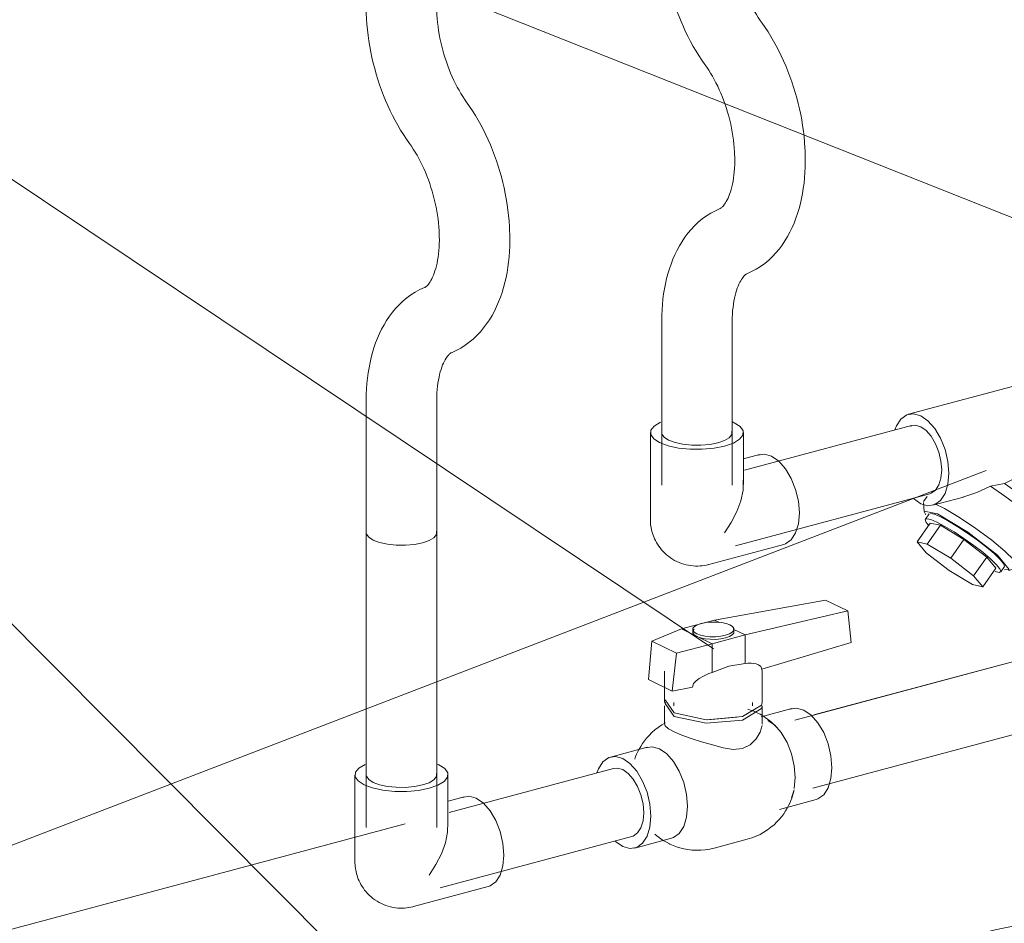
# Model space of a CAD drawing. Header units: millimetres. Extents: x 37081 to 77972, y -4495 to 22354.
# Tile 10 of 109: x 45784 to 46133, y 84 to 404. Entities that reach past the tile are written whole.
import ezdxf

# ---------------------------------------------------------------- set-up
doc = ezdxf.new("R2010")
doc.units = ezdxf.units.MM
doc.linetypes.add('ADSK_Скрыто', pattern=[300, 150, -150])
for name, color, linetype, lineweight in [('G-____-____-SYMB', 111, 'ADSK_Скрыто', 20), ('P-PIPE-____-IDEN', 2, 'Continuous', 20), ('P-PIPE-____-OTLN', 3, 'Continuous', 20)]:
    doc.layers.add(name, color=color, linetype=linetype, lineweight=lineweight)

# ---------------------------------------------------------------- blocks, each defined once
blk = doc.blocks.new('ADSK_Полипропилен_Отвод - Универсальный-V25-_3D_ копия 2')
at = {"layer": 'P-PIPE-____-OTLN', "color": 150}
for p, q in [((46037.62, 261.28), (46036.81, 261.65)), ((46007.87, 257.75), (46007.87, 226.96)), ((46040.87, 239.32), (46040.87, 257.75)), ((46046.61, 249.97), (46040.91, 248.45)), ((46028.63, 211.01), (46055.13, 218.09))]:
    blk.add_line(p, q, dxfattribs=at)
for points in [[(46011.44, 261.43, 0), (46009.23, 260.1, 0), (46008.05, 258.61, 0), (46007.98, 257.06, 0), (46009.03, 255.56, 0), (46011.12, 254.21, 0)], [(46011.12, 254.21, 0), (46014.12, 253.09, 0), (46017.81, 252.3, 0), (46021.96, 251.87, 0), (46026.26, 251.85, 0), (46030.44, 252.22, 0), (46034.2, 252.98, 0), (46037.3, 254.06, 0), (46039.51, 255.39, 0), (46040.69, 256.88, 0), (46040.76, 258.43, 0), (46039.71, 259.93, 0), (46037.62, 261.28, 0)], [(46031.82, 254.13, 0), (46028.97, 253.56, 0), (46025.8, 253.28, 0), (46022.54, 253.3, 0), (46019.4, 253.62, 0), (46016.6, 254.22, 0), (46014.33, 255.06, 0), (46012.75, 256.09, 0), (46011.95, 257.23, 0), (46011.87, 257.74, 0)], [(46036.79, 258.26, 0), (46036.74, 257.09, 0), (46035.84, 255.96, 0), (46034.16, 254.95, 0), (46031.82, 254.13, 0)], [(46045.95, 249.75, 0), (46048.32, 250.14, 0), (46050.87, 249.43, 0)], [(46050.87, 249.43, 0), (46053.41, 247.67, 0), (46055.79, 244.98, 0), (46057.82, 241.55, 0), (46059.38, 237.6, 0), (46060.37, 233.41, 0), (46060.7, 229.27, 0), (46060.37, 225.44, 0), (46059.38, 222.21, 0), (46057.82, 219.78, 0), (46055.79, 218.32, 0), (46055.13, 218.09, 0)], [(46034.2, 222.19, 0), (46036.56, 225.91, 0), (46038.5, 229.75, 0), (46039.94, 233.62, 0), (46040.75, 237.41, 0), (46040.76, 240.95, 0)], [(46007.87, 226.96, 0), (46007.88, 226.38, 0), (46007.91, 225.8, 0), (46007.96, 225.2, 0), (46008.04, 224.6, 0), (46008.14, 223.99, 0), (46008.27, 223.36, 0), (46008.42, 222.73, 0), (46008.6, 222.09, 0), (46008.82, 221.44, 0), (46009.07, 220.79, 0), (46009.35, 220.13, 0), (46009.67, 219.47, 0), (46010.02, 218.81, 0), (46010.41, 218.16, 0), (46010.84, 217.51, 0), (46011.32, 216.86, 0), (46011.83, 216.23, 0), (46012.38, 215.62, 0), (46012.97, 215.03, 0), (46013.6, 214.45, 0), (46014.27, 213.91, 0), (46014.97, 213.4, 0), (46015.7, 212.92, 0), (46016.46, 212.48, 0), (46017.24, 212.07, 0), (46018.05, 211.72, 0), (46018.87, 211.4, 0), (46019.7, 211.13, 0), (46020.53, 210.91, 0), (46021.37, 210.73, 0), (46022.21, 210.6, 0), (46023.04, 210.51, 0), (46023.87, 210.46, 0), (46024.68, 210.46, 0), (46025.47, 210.49, 0), (46026.24, 210.56, 0), (46027, 210.67, 0), (46027.73, 210.8, 0), (46028.44, 210.97, 0), (46028.63, 211.01, 0)]]:
    blk.add_polyline3d(points, dxfattribs=at)
blk = doc.blocks.new('ADSK_Полипропилен_Отвод - Универсальный-V26-_3D_ копия 2')
at = {"layer": 'P-PIPE-____-OTLN', "color": 220}
for p, q in [((45932.84, 140), (45932.03, 140.36)), ((45903.09, 136.46), (45903.09, 105.67)), ((45936.09, 118.03), (45936.09, 136.46)), ((45941.83, 128.69), (45936.13, 127.16)), ((45923.85, 89.73), (45950.35, 96.8))]:
    blk.add_line(p, q, dxfattribs=at)
for points in [[(45906.66, 140.15, 0), (45904.45, 138.82, 0), (45903.27, 137.33, 0), (45903.2, 135.78, 0), (45904.25, 134.27, 0), (45906.34, 132.92, 0)], [(45906.34, 132.92, 0), (45909.34, 131.81, 0), (45913.04, 131.01, 0), (45917.18, 130.58, 0), (45921.48, 130.56, 0), (45925.66, 130.94, 0), (45929.43, 131.69, 0), (45932.52, 132.77, 0), (45934.73, 134.1, 0), (45935.92, 135.59, 0), (45935.98, 137.14, 0), (45934.94, 138.64, 0), (45932.84, 140, 0)], [(45927.04, 132.85, 0), (45924.19, 132.27, 0), (45921.03, 131.99, 0), (45917.76, 132.01, 0), (45914.63, 132.33, 0), (45911.83, 132.93, 0), (45909.56, 133.78, 0), (45907.97, 134.8, 0), (45907.18, 135.94, 0), (45907.09, 136.46, 0)], [(45932.01, 136.97, 0), (45931.96, 135.8, 0), (45931.06, 134.67, 0), (45929.39, 133.66, 0), (45927.04, 132.85, 0)], [(45941.17, 128.46, 0), (45943.55, 128.85, 0), (45946.09, 128.14, 0)], [(45946.09, 128.14, 0), (45948.64, 126.38, 0), (45951.01, 123.69, 0), (45953.04, 120.26, 0), (45954.61, 116.31, 0), (45955.59, 112.13, 0), (45955.92, 107.98, 0), (45955.59, 104.16, 0), (45954.61, 100.92, 0), (45953.04, 98.49, 0), (45951.01, 97.03, 0), (45950.35, 96.81, 0)], [(45929.43, 100.9, 0), (45931.79, 104.62, 0), (45933.73, 108.46, 0), (45935.16, 112.33, 0), (45935.97, 116.12, 0), (45935.99, 119.67, 0)], [(45903.09, 105.67, 0), (45903.1, 105.09, 0), (45903.13, 104.51, 0), (45903.19, 103.92, 0), (45903.26, 103.31, 0), (45903.36, 102.7, 0), (45903.49, 102.07, 0), (45903.64, 101.44, 0), (45903.83, 100.8, 0), (45904.04, 100.15, 0), (45904.29, 99.5, 0), (45904.57, 98.84, 0), (45904.89, 98.18, 0), (45905.24, 97.52, 0), (45905.63, 96.87, 0), (45906.07, 96.22, 0), (45906.54, 95.58, 0), (45907.05, 94.95, 0), (45907.6, 94.33, 0), (45908.19, 93.74, 0), (45908.82, 93.17, 0), (45909.49, 92.62, 0), (45910.19, 92.11, 0), (45910.92, 91.63, 0), (45911.68, 91.19, 0), (45912.47, 90.79, 0), (45913.27, 90.43, 0), (45914.09, 90.11, 0), (45914.92, 89.84, 0), (45915.76, 89.62, 0), (45916.6, 89.44, 0), (45917.43, 89.31, 0), (45918.27, 89.22, 0), (45919.09, 89.18, 0), (45919.9, 89.17, 0), (45920.69, 89.2, 0), (45921.47, 89.27, 0), (45922.22, 89.38, 0), (45922.95, 89.51, 0), (45923.66, 89.68, 0), (45923.85, 89.73, 0)]]:
    blk.add_polyline3d(points, dxfattribs=at)
blk = doc.blocks.new('VTp_786_0 Фильтр ППР - VTp_786_0-1675225-_3D_ копия 2')
at = {"layer": 'P-PIPE-____-OTLN', "color": 150}
for p, q in [((46166.06, 282.09), (46099.41, 264.29)), ((46156.92, 245.08), (46174.68, 249.82)), ((46145.83, 228.37), (46158.07, 245.87)), ((46106.03, 235.16), (46104.74, 233.31)), ((46108.03, 232.02), (46118.92, 234.92)), ((46104.66, 232.97), (46104.93, 229.8)), ((46104.93, 229.8), (46105.53, 228.58)), ((46106.68, 228.93), (46105.37, 227.07)), ((46106.62, 228.77), (46106.68, 228.93)), ((46147.03, 222.95), (46145.88, 228.73)), ((46102.45, 219.03), (46107.1, 225.68)), ((46106.05, 218.24), (46110.71, 224.9)), ((46107.1, 225.68), (46110.71, 224.9)), ((46110.71, 224.9), (46119.01, 219.91)), ((46138.17, 209.92), (46146.97, 222.5)), ((46147.03, 222.95), (46146.97, 222.5)), ((46106.05, 218.24), (46102.45, 219.03)), ((46102.45, 219.03), (46105.65, 215.15)), ((46114.35, 213.26), (46106.05, 218.24)), ((46119.01, 219.91), (46114.35, 213.26)), ((46119.01, 219.91), (46127.15, 213.64)), ((46105.65, 215.15), (46113.79, 208.88)), ((46122.49, 206.99), (46114.35, 213.26)), ((46122.49, 206.99), (46127.15, 213.64)), ((46127.15, 213.64), (46130.35, 209.76)), ((46125.7, 203.11), (46130.35, 209.76)), ((46132.08, 208.38), (46133.39, 210.24)), ((46134.8, 208.9), (46137.87, 209.73)), ((46113.79, 208.88), (46122.09, 203.89)), ((46125.7, 203.11), (46122.49, 206.99)), ((46122.09, 203.89), (46125.7, 203.11))]:
    blk.add_line(p, q, dxfattribs=at)
for points in [[(46165.39, 281.86, 0), (46167.79, 282.25, 0), (46170.37, 281.53, 0), (46172.94, 279.75, 0), (46175.35, 277.03, 0), (46177.41, 273.56, 0), (46178.99, 269.56, 0), (46179.98, 265.32, 0), (46180.32, 261.13, 0)], [(46113.68, 243.33, 0), (46113.34, 247.52, 0), (46112.34, 251.76, 0), (46110.76, 255.76, 0), (46108.7, 259.23, 0), (46106.3, 261.95, 0), (46103.72, 263.73, 0), (46101.15, 264.45, 0), (46098.75, 264.06, 0), (46096.68, 262.58, 0), (46095.1, 260.12, 0), (46094.57, 258.7, 0)], [(46180.32, 261.13, 0), (46179.98, 257.26, 0), (46178.99, 253.98, 0), (46177.41, 251.52, 0), (46175.35, 250.05, 0), (46174.68, 249.82, 0)], [(46154.4, 250.33, 0), (46147.65, 247.13, 0), (46140.7, 243.35, 0), (46133.44, 239.77, 0)], [(46157.37, 245.25, 0), (46158.44, 246.82, 0), (46157.88, 249.39, 0), (46154.4, 250.33, 0)], [(46101.15, 234.35, 0), (46103.72, 232.57, 0), (46106.3, 231.85, 0), (46108.7, 232.24, 0), (46110.76, 233.72, 0), (46112.34, 236.18, 0), (46113.34, 239.46, 0), (46113.68, 243.33, 0)], [(46128.5, 238.81, 0), (46123.63, 236.54, 0), (46118.61, 234.84, 0)], [(46133.44, 239.77, 0), (46131, 239.3, 0), (46128.5, 238.81, 0)], [(46128.5, 238.81, 0), (46133.6, 235.29, 0), (46138.38, 231.68, 0), (46142.41, 228.3, 0)], [(46133.44, 239.77, 0), (46136.68, 237.44, 0), (46139.68, 235.12, 0), (46142.24, 232.95, 0)], [(46108.76, 232.5, 0), (46112.16, 230.8, 0), (46117.5, 227.65, 0), (46123.32, 223.76, 0), (46128.92, 219.62, 0), (46133.61, 215.72, 0)], [(46142.24, 232.95, 0), (46144.78, 230.43, 0), (46145.87, 228.78, 0)], [(46130.97, 214.29, 0), (46120.4, 222.43, 0), (46109.62, 228.91, 0), (46104.93, 229.93, 0)], [(46128.44, 213.01, 0), (46125.72, 215.32, 0), (46122.51, 217.78, 0), (46119.05, 220.25, 0), (46115.57, 222.54, 0), (46112.3, 224.5, 0), (46109.47, 226, 0), (46107.27, 226.94, 0), (46105.86, 227.25, 0), (46105.31, 226.91, 0), (46105.69, 225.94, 0), (46106.46, 224.95, 0)], [(46107.16, 229.11, 0), (46108.58, 228.81, 0), (46110.78, 227.87, 0), (46113.61, 226.37, 0), (46116.88, 224.4, 0), (46120.36, 222.11, 0), (46123.82, 219.65, 0), (46127.02, 217.18, 0), (46129.75, 214.88, 0)], [(46142.41, 228.3, 0), (46145.64, 225.11, 0), (46147.01, 223.02, 0)], [(46130.18, 208.5, 0), (46131.6, 208.19, 0), (46132.14, 208.54, 0), (46131.77, 209.5, 0), (46130.51, 211.03, 0), (46128.44, 213.01, 0)], [(46129.75, 214.88, 0), (46131.81, 212.89, 0), (46133.08, 211.37, 0), (46133.45, 210.4, 0)], [(46133.41, 209.06, 0), (46135.14, 209.25, 0), (46130.97, 214.29, 0)], [(46133.61, 215.72, 0), (46136.84, 212.53, 0), (46138.21, 210.44, 0), (46137.56, 209.69, 0), (46137, 209.75, 0)]]:
    blk.add_polyline3d(points, dxfattribs=at)
blk = doc.blocks.new('VTp_744_0 Кран шаровой ППР - VTp_744_0-V27-_3D_ копия 2')
at = {"layer": 'P-PIPE-____-OTLN', "color": 220}
for p, q in [((46069.97, 198.37), (46030.61, 191.28)), ((46069.97, 198.37), (46077.87, 194.54)), ((46041.46, 186.02), (46077.87, 194.54)), ((46077.87, 194.54), (46079.05, 183.3)), ((46030.61, 191.28), (46018.89, 188.15)), ((46030.61, 191.28), (46032.33, 190.44)), ((46018.89, 188.15), (46008.41, 183.85)), ((46029.74, 182.89), (46018.89, 188.15)), ((46022.88, 188.01), (46022.88, 187.08)), ((46029.74, 182.89), (46041.46, 186.02)), ((46037.26, 188.05), (46041.46, 186.02)), ((46037.48, 187.08), (46037.48, 188.01)), ((46041.46, 175.9), (46041.46, 186.02)), ((46008.41, 183.85), (46007.14, 170.22)), ((46008.41, 183.85), (46017.15, 179.61)), ((46017.15, 179.61), (46029.74, 182.89)), ((46029.74, 182.89), (46029.74, 172.77)), ((46079.05, 183.3), (46047.37, 173.87)), ((46015.63, 166.1), (46017.15, 179.61)), ((46012.88, 173.18), (46012.88, 162.08)), ((46047.31, 174.3), (46047.48, 173.18)), ((46047.48, 162.08), (46047.48, 173.18)), ((46007.14, 170.22), (46015.63, 166.1)), ((46022.75, 167.56), (46015.63, 166.1)), ((46012.88, 160.86), (46012.88, 154.39)), ((46013.06, 162.99), (46016.29, 158.37)), ((46016.23, 162.08), (46016.23, 160.86)), ((46044.13, 160.86), (46044.13, 162.08)), ((46047.48, 154.39), (46047.48, 160.86)), ((46057.99, 159.92), (46047.12, 157.02)), ((46028.14, 155.9), (46038.49, 156.83)), ((46006.76, 146.24), (45993.75, 142.76)), ((46058.9, 131.62), (46059.24, 135.49)), ((46057.91, 128.34), (46058.81, 131.15)), ((46053.6, 124.18), (46066.6, 127.65)), ((46002.37, 110.49), (46015.38, 113.97)), ((46030.51, 110.45), (46042.23, 113.58))]:
    blk.add_line(p, q, dxfattribs=at)
for points in [[(46036.04, 189.58, 0), (46034.71, 190.07, 0), (46033.08, 190.42, 0), (46031.24, 190.61, 0), (46029.34, 190.62, 0), (46027.49, 190.46, 0), (46025.83, 190.12, 0), (46024.46, 189.65, 0), (46023.48, 189.06, 0), (46022.96, 188.4, 0), (46022.92, 187.71, 0), (46023.39, 187.05, 0), (46024.31, 186.45, 0)], [(46024.31, 186.45, 0), (46025.64, 185.96, 0), (46027.28, 185.6, 0), (46029.11, 185.42, 0), (46031.01, 185.4, 0), (46032.86, 185.57, 0), (46034.53, 185.9, 0), (46035.9, 186.38, 0), (46036.88, 186.97, 0), (46037.4, 187.63, 0), (46037.43, 188.32, 0), (46036.96, 188.98, 0), (46036.04, 189.58, 0)], [(46024.31, 185.52, 0), (46023.39, 186.11, 0), (46022.92, 186.78, 0), (46022.96, 187.47, 0), (46023.42, 188.07, 0)], [(46037.43, 187.38, 0), (46037.4, 186.7, 0), (46036.88, 186.04, 0), (46035.9, 185.45, 0), (46034.53, 184.97, 0), (46032.86, 184.64, 0), (46031.01, 184.47, 0), (46029.11, 184.48, 0), (46027.28, 184.67, 0), (46025.64, 185.02, 0), (46024.31, 185.52, 0)], [(46041.46, 175.9, 0), (46035.66, 174.93, 0), (46029.74, 172.77, 0)], [(46043.44, 175.98, 0), (46042.45, 175.97, 0), (46041.46, 175.9, 0)], [(46047.37, 173.87, 0), (46046.99, 174.87, 0), (46046.23, 175.43, 0), (46045.34, 175.74, 0), (46044.41, 175.91, 0), (46043.57, 175.97, 0)], [(46029.74, 172.77, 0), (46028.58, 172.32, 0), (46027.42, 171.81, 0), (46026.28, 171.22, 0), (46025.18, 170.56, 0), (46024.12, 169.77, 0), (46023.21, 168.79, 0), (46022.75, 167.56, 0)], [(46013.28, 162.2, 0), (46013.06, 161.77, 0), (46016.29, 157.15, 0)], [(46016.29, 158.37, 0), (46027.64, 155.92, 0), (46040.49, 157.08, 0), (46047.29, 161.17, 0), (46047.45, 161.99, 0)], [(46016.29, 157.15, 0), (46027.64, 154.71, 0), (46040.49, 155.86, 0), (46047.29, 159.95, 0), (46047.48, 160.86, 0)], [(46042.46, 159.72, 0), (46043.7, 159.3, 0), (46044.86, 158.84, 0), (46045.77, 158.42, 0)], [(46045.77, 158.42, 0), (46046.79, 157.9, 0), (46047.74, 157.35, 0), (46048.62, 156.78, 0), (46049.43, 156.21, 0), (46050.19, 155.62, 0), (46050.89, 155.04, 0), (46051.55, 154.45, 0), (46052.15, 153.86, 0), (46052.71, 153.28, 0), (46052.97, 153, 0)], [(46057.32, 159.69, 0), (46059.72, 160.08, 0), (46062.3, 159.37, 0), (46064.87, 157.59, 0), (46067.27, 154.87, 0), (46069.33, 151.39, 0), (46070.92, 147.4, 0), (46071.91, 143.16, 0), (46072.25, 138.96, 0)], [(46013.23, 154.89, 0), (46011.88, 154.11, 0), (46010.61, 153.25, 0), (46009.45, 152.35, 0), (46008.38, 151.41, 0), (46007.41, 150.44, 0), (46006.53, 149.46, 0), (46005.75, 148.48, 0), (46005.05, 147.5, 0), (46004.43, 146.54, 0), (46003.89, 145.59, 0), (46003.41, 144.66, 0), (46002.99, 143.76, 0), (46002.63, 142.88, 0), (46002.31, 142.02, 0)], [(46016.29, 151.68, 0), (46014.29, 152.79, 0), (46013.15, 153.77, 0), (46012.9, 154.54, 0)], [(46047.45, 153.9, 0), (46046.82, 151.62, 0), (46045.39, 149.19, 0)], [(46059.24, 135.49, 0), (46058.9, 139.68, 0), (46057.91, 143.92, 0), (46056.33, 147.92, 0), (46054.26, 151.39, 0), (46051.86, 154.11, 0), (46049.57, 155.75, 0)], [(46033.66, 146.06, 0), (46029.87, 147.09, 0), (46026.02, 148.18, 0), (46022.33, 149.32, 0), (46019.01, 150.5, 0), (46016.29, 151.68, 0)], [(46045.39, 149.19, 0), (46043.3, 147.07, 0), (46040.5, 145.73, 0), (46037.19, 145.43, 0), (46033.66, 146.06, 0)], [(46006.09, 146.01, 0), (46008.49, 146.4, 0), (46011.07, 145.68, 0)], [(46011.07, 145.68, 0), (46013.64, 143.9, 0), (46016.04, 141.18, 0), (46018.1, 137.71, 0), (46019.69, 133.71, 0), (46020.68, 129.47, 0), (46021.02, 125.28, 0)], [(46008.01, 121.8, 0), (46007.67, 126, 0), (46006.68, 130.24, 0), (46005.1, 134.23, 0), (46003.03, 137.71, 0), (46000.63, 140.43, 0), (45998.06, 142.21, 0), (45995.48, 142.93, 0), (45993.08, 142.53, 0), (45991.02, 141.06, 0), (45989.44, 138.6, 0), (45988.91, 137.19, 0)], [(46072.25, 138.96, 0), (46071.91, 135.09, 0), (46070.92, 131.82, 0), (46069.33, 129.36, 0), (46067.27, 127.88, 0), (46066.61, 127.65, 0)], [(46042.23, 113.58, 0), (46043.8, 114.06, 0), (46045.32, 114.65, 0), (46046.77, 115.33, 0), (46048.15, 116.1, 0), (46049.44, 116.94, 0), (46050.63, 117.83, 0), (46051.72, 118.77, 0), (46052.71, 119.73, 0), (46053.61, 120.71, 0), (46054.42, 121.69, 0), (46055.14, 122.67, 0), (46055.77, 123.63, 0), (46056.34, 124.59, 0), (46056.83, 125.52, 0), (46057.26, 126.43, 0), (46057.64, 127.32, 0), (46057.97, 128.18, 0), (46058.25, 129.02, 0), (46058.49, 129.84, 0), (46058.69, 130.63, 0), (46058.81, 131.15, 0)], [(46021.02, 125.28, 0), (46020.68, 121.41, 0), (46019.69, 118.13, 0), (46018.1, 115.67, 0), (46016.04, 114.19, 0), (46015.38, 113.97, 0)], [(45995.48, 112.83, 0), (45998.06, 111.05, 0), (46000.63, 110.33, 0), (46003.03, 110.72, 0), (46005.1, 112.2, 0), (46006.68, 114.66, 0), (46007.67, 117.93, 0), (46008.01, 121.8, 0)], [(46014.59, 111.99, 0), (46013.57, 112.51, 0), (46012.62, 113.06, 0), (46011.74, 113.63, 0), (46010.92, 114.21, 0), (46010.16, 114.79, 0), (46009.46, 115.37, 0)], [(46030.51, 110.45, 0), (46028.91, 110.09, 0), (46027.3, 109.84, 0), (46025.7, 109.71, 0), (46024.12, 109.69, 0), (46022.59, 109.77, 0), (46021.11, 109.95, 0), (46019.7, 110.21, 0), (46018.36, 110.55, 0), (46017.09, 110.95, 0), (46015.9, 111.4, 0), (46014.79, 111.89, 0), (46014.59, 111.99, 0)]]:
    blk.add_polyline3d(points, dxfattribs=at)
blk = doc.blocks.new('ADSK_Полипропилен_Обвод - Обвод длинный под сварку-1605953-_3D_ копия 2')
at = {"layer": 'P-PIPE-____-OTLN', "color": 220}
for p, q in [((45907.09, 455.55), (45907.09, 408.9)), ((45932.09, 408.9), (45932.09, 455.55)), ((45907.09, 268.94), (45907.09, 222.29)), ((45932.09, 222.29), (45932.09, 268.94))]:
    blk.add_line(p, q, dxfattribs=at)
for points in [[(45907.09, 455.55, 0), (45907.18, 455.03, 0), (45907.97, 453.89, 0), (45909.56, 452.87, 0), (45911.83, 452.02, 0), (45914.63, 451.42, 0), (45917.76, 451.1, 0), (45921.03, 451.08, 0), (45924.19, 451.36, 0), (45927.04, 451.93, 0)], [(45927.04, 451.93, 0), (45929.39, 452.75, 0), (45931.06, 453.76, 0), (45931.96, 454.89, 0), (45932.01, 456.06, 0)], [(45922.43, 360.29, 0), (45921.35, 361.83, 0), (45920.3, 363.42, 0), (45919.28, 365.04, 0), (45918.31, 366.7, 0), (45917.37, 368.4, 0), (45916.46, 370.13, 0), (45915.6, 371.89, 0), (45914.77, 373.68, 0), (45913.98, 375.49, 0), (45913.23, 377.33, 0), (45912.52, 379.19, 0), (45911.85, 381.07, 0), (45911.23, 382.98, 0), (45910.64, 384.89, 0), (45910.1, 386.82, 0), (45909.6, 388.77, 0), (45909.14, 390.72, 0), (45908.73, 392.68, 0), (45908.36, 394.64, 0), (45908.04, 396.61, 0), (45907.77, 398.58, 0), (45907.54, 400.54, 0), (45907.35, 402.51, 0), (45907.22, 404.47, 0), (45907.13, 406.42, 0), (45907.09, 408.36, 0), (45907.09, 408.9, 0)], [(45942.68, 374.96, 0), (45942, 375.93, 0), (45941.32, 376.94, 0), (45940.66, 378, 0), (45940.01, 379.11, 0), (45939.38, 380.25, 0), (45938.76, 381.44, 0), (45938.16, 382.65, 0), (45937.58, 383.9, 0), (45937.02, 385.18, 0), (45936.49, 386.49, 0), (45935.99, 387.82, 0), (45935.51, 389.17, 0), (45935.05, 390.54, 0), (45934.63, 391.92, 0), (45934.24, 393.32, 0), (45933.88, 394.72, 0), (45933.55, 396.13, 0), (45933.25, 397.55, 0), (45932.99, 398.96, 0), (45932.76, 400.36, 0), (45932.56, 401.76, 0), (45932.4, 403.15, 0), (45932.27, 404.53, 0), (45932.18, 405.88, 0), (45932.12, 407.22, 0), (45932.09, 408.53, 0), (45932.09, 408.9, 0)], [(45942.68, 374.96, 0), (45943.76, 373.41, 0), (45944.81, 371.83, 0), (45945.83, 370.2, 0), (45946.81, 368.54, 0), (45947.75, 366.85, 0), (45948.65, 365.12, 0), (45949.52, 363.36, 0), (45950.34, 361.57, 0), (45951.13, 359.76, 0), (45951.88, 357.92, 0), (45952.59, 356.06, 0), (45953.26, 354.17, 0), (45953.89, 352.27, 0), (45954.47, 350.35, 0), (45955.01, 348.42, 0), (45955.51, 346.48, 0), (45955.97, 344.53, 0), (45956.38, 342.57, 0), (45956.75, 340.6, 0), (45957.07, 338.64, 0), (45957.35, 336.67, 0), (45957.58, 334.7, 0), (45957.76, 332.74, 0), (45957.89, 330.78, 0), (45957.95, 329.66, 0)], [(45922.43, 360.29, 0), (45923.11, 359.32, 0), (45923.79, 358.3, 0), (45924.45, 357.24, 0), (45925.1, 356.14, 0), (45925.74, 354.99, 0), (45926.35, 353.81, 0), (45926.95, 352.59, 0), (45927.53, 351.34, 0), (45928.09, 350.06, 0), (45928.62, 348.76, 0), (45929.13, 347.43, 0), (45929.61, 346.07, 0), (45930.06, 344.71, 0), (45930.48, 343.32, 0), (45930.87, 341.93, 0), (45931.23, 340.52, 0), (45931.56, 339.11, 0), (45931.86, 337.7, 0), (45932.12, 336.29, 0), (45932.35, 334.88, 0), (45932.55, 333.49, 0), (45932.71, 332.1, 0), (45932.84, 330.72, 0), (45932.93, 329.36, 0), (45932.97, 328.6, 0)], [(45927.81, 309.21, 0), (45927.89, 309.25, 0), (45927.99, 309.3, 0), (45928.11, 309.38, 0), (45928.27, 309.49, 0), (45928.45, 309.64, 0), (45928.66, 309.84, 0), (45928.89, 310.09, 0), (45929.15, 310.4, 0), (45929.42, 310.76, 0), (45929.71, 311.19, 0), (45930.01, 311.68, 0), (45930.31, 312.24, 0), (45930.61, 312.87, 0), (45930.91, 313.55, 0), (45931.2, 314.3, 0), (45931.48, 315.11, 0), (45931.74, 315.98, 0), (45931.98, 316.91, 0), (45932.21, 317.89, 0), (45932.41, 318.92, 0), (45932.58, 319.99, 0), (45932.73, 321.12, 0), (45932.85, 322.28, 0), (45932.94, 323.48, 0), (45932.99, 324.72, 0), (45933.02, 325.99, 0), (45933.01, 327.29, 0), (45932.97, 328.6, 0)], [(45937.31, 286.09, 0), (45938.99, 286.85, 0), (45940.62, 287.73, 0), (45942.17, 288.71, 0), (45943.64, 289.78, 0), (45945.04, 290.94, 0), (45946.35, 292.18, 0), (45947.58, 293.49, 0), (45948.73, 294.86, 0), (45949.8, 296.28, 0), (45950.79, 297.76, 0), (45951.71, 299.28, 0), (45952.56, 300.84, 0), (45953.33, 302.44, 0), (45954.04, 304.08, 0), (45954.69, 305.75, 0), (45955.27, 307.45, 0), (45955.79, 309.18, 0), (45956.26, 310.94, 0), (45956.67, 312.72, 0), (45957.02, 314.53, 0), (45957.32, 316.37, 0), (45957.56, 318.22, 0), (45957.75, 320.09, 0), (45957.89, 321.98, 0), (45957.98, 323.89, 0), (45958.02, 325.81, 0), (45958.01, 327.75, 0), (45957.95, 329.66, 0)], [(45927.81, 309.21, 0), (45926.12, 308.45, 0), (45924.5, 307.57, 0), (45922.94, 306.59, 0), (45921.47, 305.52, 0), (45920.08, 304.35, 0), (45918.76, 303.12, 0), (45917.53, 301.81, 0), (45916.38, 300.44, 0), (45915.31, 299.01, 0), (45914.32, 297.54, 0), (45913.4, 296.02, 0), (45912.56, 294.46, 0), (45911.78, 292.85, 0), (45911.07, 291.22, 0), (45910.42, 289.55, 0), (45909.84, 287.85, 0), (45909.32, 286.12, 0), (45908.85, 284.36, 0), (45908.45, 282.57, 0), (45908.09, 280.76, 0), (45907.8, 278.93, 0), (45907.55, 277.08, 0), (45907.36, 275.2, 0), (45907.22, 273.31, 0), (45907.13, 271.41, 0), (45907.09, 269.48, 0), (45907.09, 268.94, 0)], [(45937.31, 286.09, 0), (45937.23, 286.05, 0), (45937.12, 285.99, 0), (45937, 285.92, 0), (45936.85, 285.8, 0), (45936.67, 285.65, 0), (45936.46, 285.46, 0), (45936.22, 285.21, 0), (45935.97, 284.9, 0), (45935.69, 284.53, 0), (45935.4, 284.1, 0), (45935.11, 283.61, 0), (45934.8, 283.05, 0), (45934.5, 282.43, 0), (45934.2, 281.74, 0), (45933.91, 280.99, 0), (45933.64, 280.18, 0), (45933.37, 279.31, 0), (45933.13, 278.39, 0), (45932.91, 277.41, 0), (45932.71, 276.38, 0), (45932.53, 275.3, 0), (45932.38, 274.18, 0), (45932.27, 273.02, 0), (45932.18, 271.81, 0), (45932.12, 270.57, 0), (45932.09, 269.3, 0), (45932.09, 268.94, 0)], [(45927.04, 218.68, 0), (45924.19, 218.11, 0), (45921.03, 217.83, 0), (45917.76, 217.84, 0), (45914.63, 218.17, 0), (45911.83, 218.77, 0), (45909.56, 219.61, 0), (45907.97, 220.64, 0), (45907.18, 221.78, 0), (45907.09, 222.29, 0)], [(45932.01, 222.81, 0), (45931.96, 221.64, 0), (45931.06, 220.51, 0), (45929.39, 219.5, 0), (45927.04, 218.68, 0)]]:
    blk.add_polyline3d(points, dxfattribs=at)
blk = doc.blocks.new('ADSK_Полипропилен_Обвод - Обвод длинный под сварку-V28-_3D_ копия 2')
at = {"layer": 'P-PIPE-____-OTLN', "color": 150}
for p, q in [((46011.87, 483.53), (46011.87, 436.88)), ((46036.87, 436.88), (46036.87, 483.53)), ((46011.87, 296.93), (46011.87, 250.28)), ((46036.87, 250.28), (46036.87, 296.93))]:
    blk.add_line(p, q, dxfattribs=at)
for points in [[(46011.87, 483.53, 0), (46011.95, 483.02, 0), (46012.75, 481.88, 0), (46014.33, 480.85, 0), (46016.6, 480.01, 0), (46019.4, 479.41, 0), (46022.54, 479.08, 0), (46025.8, 479.07, 0), (46028.97, 479.35, 0), (46031.82, 479.92, 0)], [(46031.82, 479.92, 0), (46034.16, 480.74, 0), (46035.84, 481.75, 0), (46036.74, 482.88, 0), (46036.79, 484.05, 0)], [(46027.21, 388.28, 0), (46026.12, 389.82, 0), (46025.07, 391.41, 0), (46024.06, 393.03, 0), (46023.08, 394.69, 0), (46022.14, 396.39, 0), (46021.24, 398.11, 0), (46020.37, 399.87, 0), (46019.55, 401.66, 0), (46018.76, 403.48, 0), (46018.01, 405.32, 0), (46017.3, 407.18, 0), (46016.63, 409.06, 0), (46016, 410.96, 0), (46015.42, 412.88, 0), (46014.88, 414.81, 0), (46014.38, 416.75, 0), (46013.92, 418.71, 0), (46013.51, 420.66, 0), (46013.14, 422.63, 0), (46012.82, 424.6, 0), (46012.54, 426.56, 0), (46012.31, 428.53, 0), (46012.13, 430.49, 0), (46012, 432.45, 0), (46011.91, 434.4, 0), (46011.87, 436.34, 0), (46011.87, 436.88, 0)], [(46047.46, 402.94, 0), (46046.78, 403.91, 0), (46046.1, 404.93, 0), (46045.44, 405.99, 0), (46044.79, 407.1, 0), (46044.15, 408.24, 0), (46043.54, 409.42, 0), (46042.94, 410.64, 0), (46042.36, 411.89, 0), (46041.8, 413.17, 0), (46041.27, 414.48, 0), (46040.76, 415.81, 0), (46040.28, 417.16, 0), (46039.83, 418.53, 0), (46039.41, 419.91, 0), (46039.02, 421.31, 0), (46038.66, 422.71, 0), (46038.33, 424.12, 0), (46038.03, 425.53, 0), (46037.77, 426.94, 0), (46037.54, 428.35, 0), (46037.34, 429.75, 0), (46037.18, 431.14, 0), (46037.05, 432.51, 0), (46036.96, 433.87, 0), (46036.9, 435.21, 0), (46036.87, 436.52, 0), (46036.87, 436.88, 0)], [(46047.46, 402.94, 0), (46048.54, 401.4, 0), (46049.59, 399.81, 0), (46050.61, 398.19, 0), (46051.58, 396.53, 0), (46052.52, 394.83, 0), (46053.43, 393.11, 0), (46054.29, 391.35, 0), (46055.12, 389.56, 0), (46055.91, 387.74, 0), (46056.66, 385.9, 0), (46057.37, 384.04, 0), (46058.04, 382.16, 0), (46058.66, 380.26, 0), (46059.25, 378.34, 0), (46059.79, 376.41, 0), (46060.29, 374.47, 0), (46060.75, 372.52, 0), (46061.16, 370.56, 0), (46061.53, 368.59, 0), (46061.85, 366.62, 0), (46062.12, 364.66, 0), (46062.35, 362.69, 0), (46062.54, 360.73, 0), (46062.67, 358.77, 0), (46062.73, 357.65, 0)], [(46027.21, 388.28, 0), (46027.89, 387.31, 0), (46028.57, 386.29, 0), (46029.23, 385.23, 0), (46029.88, 384.13, 0), (46030.51, 382.98, 0), (46031.13, 381.8, 0), (46031.73, 380.58, 0), (46032.31, 379.33, 0), (46032.87, 378.05, 0), (46033.4, 376.74, 0), (46033.9, 375.41, 0), (46034.38, 374.06, 0), (46034.84, 372.69, 0), (46035.26, 371.31, 0), (46035.65, 369.91, 0), (46036.01, 368.51, 0), (46036.34, 367.1, 0), (46036.64, 365.69, 0), (46036.9, 364.28, 0), (46037.13, 362.87, 0), (46037.33, 361.47, 0), (46037.49, 360.08, 0), (46037.62, 358.71, 0), (46037.71, 357.35, 0), (46037.75, 356.58, 0)], [(46032.58, 337.2, 0), (46032.66, 337.23, 0), (46032.76, 337.29, 0), (46032.89, 337.37, 0), (46033.04, 337.48, 0), (46033.22, 337.63, 0), (46033.43, 337.83, 0), (46033.67, 338.08, 0), (46033.92, 338.38, 0), (46034.2, 338.75, 0), (46034.49, 339.18, 0), (46034.78, 339.67, 0), (46035.09, 340.23, 0), (46035.39, 340.85, 0), (46035.69, 341.54, 0), (46035.97, 342.29, 0), (46036.25, 343.1, 0), (46036.52, 343.97, 0), (46036.76, 344.89, 0), (46036.98, 345.87, 0), (46037.18, 346.9, 0), (46037.36, 347.98, 0), (46037.5, 349.1, 0), (46037.62, 350.27, 0), (46037.71, 351.47, 0), (46037.77, 352.71, 0), (46037.8, 353.98, 0), (46037.79, 355.28, 0), (46037.75, 356.58, 0)], [(46042.08, 314.07, 0), (46043.77, 314.84, 0), (46045.39, 315.71, 0), (46046.94, 316.69, 0), (46048.42, 317.77, 0), (46049.81, 318.93, 0), (46051.13, 320.17, 0), (46052.36, 321.47, 0), (46053.51, 322.84, 0), (46054.58, 324.27, 0), (46055.57, 325.74, 0), (46056.49, 327.26, 0), (46057.33, 328.83, 0), (46058.11, 330.43, 0), (46058.82, 332.06, 0), (46059.47, 333.73, 0), (46060.05, 335.44, 0), (46060.57, 337.17, 0), (46061.04, 338.93, 0), (46061.44, 340.71, 0), (46061.8, 342.52, 0), (46062.09, 344.35, 0), (46062.34, 346.21, 0), (46062.53, 348.08, 0), (46062.67, 349.97, 0), (46062.76, 351.88, 0), (46062.8, 353.8, 0), (46062.78, 355.73, 0), (46062.73, 357.65, 0)], [(46032.58, 337.2, 0), (46030.9, 336.43, 0), (46029.27, 335.56, 0), (46027.72, 334.58, 0), (46026.25, 333.5, 0), (46024.85, 332.34, 0), (46023.54, 331.1, 0), (46022.31, 329.8, 0), (46021.16, 328.43, 0), (46020.09, 327, 0), (46019.1, 325.53, 0), (46018.18, 324.01, 0), (46017.33, 322.44, 0), (46016.56, 320.84, 0), (46015.85, 319.2, 0), (46015.2, 317.53, 0), (46014.62, 315.83, 0), (46014.1, 314.1, 0), (46013.63, 312.34, 0), (46013.22, 310.56, 0), (46012.87, 308.75, 0), (46012.57, 306.92, 0), (46012.33, 305.06, 0), (46012.14, 303.19, 0), (46012, 301.3, 0), (46011.91, 299.39, 0), (46011.87, 297.47, 0), (46011.87, 296.93, 0)], [(46042.08, 314.07, 0), (46042, 314.04, 0), (46041.9, 313.98, 0), (46041.78, 313.9, 0), (46041.62, 313.79, 0), (46041.44, 313.64, 0), (46041.23, 313.44, 0), (46041, 313.19, 0), (46040.74, 312.89, 0), (46040.47, 312.52, 0), (46040.18, 312.09, 0), (46039.88, 311.6, 0), (46039.58, 311.04, 0), (46039.28, 310.42, 0), (46038.98, 309.73, 0), (46038.69, 308.98, 0), (46038.41, 308.17, 0), (46038.15, 307.3, 0), (46037.91, 306.38, 0), (46037.68, 305.4, 0), (46037.48, 304.37, 0), (46037.31, 303.29, 0), (46037.16, 302.17, 0), (46037.04, 301, 0), (46036.95, 299.8, 0), (46036.9, 298.56, 0), (46036.87, 297.29, 0), (46036.87, 296.93, 0)]]:
    blk.add_polyline3d(points, dxfattribs=at)
blk = doc.blocks.new('ADSK_Полипропилен_Обвод - Обвод длинный под сварку-V45-_3D_ копия 2')
at = {"layer": 'P-PIPE-____-OTLN', "color": 150}
for p, q in [((46287.95, 123.7), (46247.8, 112.97)), ((46254.26, 88.82), (46294.4, 99.54)), ((46221.08, 88.41), (46221.15, 87.1)), ((46127.36, 80.8), (46087.21, 70.08)), ((46093.66, 45.92), (46133.81, 56.65))]:
    blk.add_line(p, q, dxfattribs=at)
for points in [[(46287.45, 123.53, 0), (46289.25, 123.82, 0), (46291.18, 123.28, 0), (46293.11, 121.95, 0), (46294.9, 119.91, 0), (46296.45, 117.31, 0), (46297.63, 114.32, 0), (46298.38, 111.15, 0), (46298.63, 108.01, 0)], [(46221.08, 88.41, 0), (46221.19, 90.42, 0), (46221.51, 92.37, 0), (46222.04, 94.25, 0), (46222.72, 96.01, 0), (46223.55, 97.64, 0), (46224.48, 99.14, 0), (46225.49, 100.51, 0), (46226.58, 101.77, 0), (46227.71, 102.93, 0), (46228.89, 103.99, 0), (46230.1, 104.97, 0), (46231.35, 105.88, 0), (46232.64, 106.72, 0), (46233.95, 107.51, 0), (46235.3, 108.25, 0), (46236.69, 108.95, 0), (46238.1, 109.61, 0), (46239.56, 110.23, 0), (46241.04, 110.81, 0), (46242.56, 111.37, 0), (46244.11, 111.89, 0), (46245.69, 112.38, 0), (46247.3, 112.84, 0), (46247.8, 112.97, 0)], [(46298.63, 108.01, 0), (46298.38, 105.11, 0), (46297.63, 102.66, 0), (46296.45, 100.82, 0), (46294.9, 99.71, 0), (46294.41, 99.55, 0)], [(46222.8, 88.31, 0), (46222.76, 88.27, 0), (46222.63, 88.15, 0), (46222.41, 87.98, 0), (46222.11, 87.77, 0), (46221.71, 87.51, 0), (46221.23, 87.23, 0), (46220.66, 86.93, 0), (46220.02, 86.61, 0), (46219.29, 86.28, 0), (46218.5, 85.95, 0), (46217.63, 85.61, 0), (46216.7, 85.28, 0), (46215.71, 84.96, 0), (46215.37, 84.85, 0)], [(46245, 84.87, 0), (46245.13, 84.98, 0), (46245.35, 85.16, 0), (46245.66, 85.37, 0), (46246.06, 85.63, 0), (46246.54, 85.91, 0), (46247.1, 86.21, 0), (46247.75, 86.53, 0), (46248.47, 86.86, 0), (46249.27, 87.19, 0), (46250.13, 87.52, 0), (46251.06, 87.85, 0), (46252.05, 88.18, 0), (46253.11, 88.5, 0), (46254.21, 88.81, 0), (46254.26, 88.82, 0)], [(46246.69, 84.72, 0), (46246.58, 86.73, 0), (46246.25, 88.69, 0), (46245.75, 90.51, 0)], [(46127.36, 80.8, 0), (46129.01, 81.23, 0), (46130.7, 81.62, 0), (46132.41, 81.99, 0), (46134.15, 82.33, 0), (46135.91, 82.64, 0), (46137.7, 82.93, 0), (46139.5, 83.19, 0), (46141.33, 83.42, 0), (46143.18, 83.62, 0), (46145.04, 83.8, 0), (46146.91, 83.95, 0), (46148.8, 84.07, 0), (46150.69, 84.17, 0), (46152.59, 84.24, 0), (46154.5, 84.28, 0), (46156.4, 84.29, 0), (46158.31, 84.27, 0), (46160.22, 84.23, 0), (46162.12, 84.16, 0), (46164.01, 84.06, 0), (46165.9, 83.94, 0), (46167.77, 83.79, 0), (46169.63, 83.61, 0), (46171.47, 83.4, 0), (46173.3, 83.17, 0), (46175.1, 82.91, 0), (46175.61, 82.83, 0)], [(46215.37, 84.85, 0), (46214.3, 84.54, 0), (46213.17, 84.23, 0), (46212, 83.94, 0), (46210.77, 83.66, 0), (46209.51, 83.39, 0), (46208.2, 83.14, 0), (46206.85, 82.91, 0), (46205.47, 82.69, 0), (46204.06, 82.5, 0), (46202.62, 82.32, 0), (46201.15, 82.17, 0), (46199.67, 82.03, 0), (46198.16, 81.92, 0), (46196.64, 81.83, 0), (46195.11, 81.76, 0), (46193.57, 81.71, 0), (46192.02, 81.68, 0), (46190.47, 81.68, 0), (46188.93, 81.7, 0), (46187.38, 81.74, 0), (46185.85, 81.8, 0), (46184.33, 81.89, 0), (46182.81, 81.99, 0), (46181.32, 82.12, 0), (46179.85, 82.27, 0), (46178.4, 82.44, 0), (46176.98, 82.63, 0), (46175.61, 82.83, 0)], [(46246.69, 84.72, 0), (46246.58, 82.72, 0), (46246.25, 80.76, 0), (46245.73, 78.89, 0), (46245.04, 77.13, 0), (46244.22, 75.5, 0), (46243.29, 74, 0), (46242.27, 72.63, 0), (46241.19, 71.37, 0), (46240.06, 70.21, 0), (46238.88, 69.15, 0), (46237.66, 68.17, 0), (46236.41, 67.26, 0), (46235.13, 66.42, 0), (46233.81, 65.63, 0), (46232.46, 64.88, 0), (46231.08, 64.19, 0), (46229.66, 63.53, 0), (46228.21, 62.91, 0), (46226.73, 62.32, 0), (46225.21, 61.77, 0), (46223.66, 61.25, 0), (46222.71, 60.95, 0)], [(46097.89, 54.39, 0), (46097.63, 57.53, 0), (46096.89, 60.7, 0), (46095.7, 63.69, 0), (46094.16, 66.3, 0), (46092.36, 68.33, 0), (46090.44, 69.66, 0), (46088.51, 70.2, 0), (46086.71, 69.91, 0)], [(46222.71, 60.95, 0), (46221.11, 60.48, 0), (46219.48, 60.04, 0), (46217.82, 59.62, 0), (46216.12, 59.23, 0), (46214.4, 58.87, 0), (46212.66, 58.54, 0), (46210.89, 58.24, 0), (46209.1, 57.96, 0), (46207.28, 57.71, 0), (46205.45, 57.48, 0), (46203.6, 57.29, 0), (46201.73, 57.12, 0), (46199.86, 56.98, 0), (46197.97, 56.86, 0), (46196.07, 56.78, 0), (46194.17, 56.72, 0), (46192.26, 56.68, 0), (46190.36, 56.68, 0), (46188.45, 56.7, 0), (46186.54, 56.75, 0), (46184.65, 56.83, 0), (46182.75, 56.94, 0), (46180.87, 57.07, 0), (46179, 57.23, 0), (46177.15, 57.41, 0), (46175.31, 57.63, 0), (46173.49, 57.87, 0), (46171.71, 58.14, 0)], [(46133.81, 56.65, 0), (46134.97, 56.95, 0), (46136.18, 57.23, 0), (46137.44, 57.5, 0), (46138.73, 57.75, 0), (46140.07, 57.99, 0), (46141.44, 58.21, 0), (46142.85, 58.41, 0), (46144.28, 58.59, 0), (46145.74, 58.75, 0), (46147.22, 58.9, 0), (46148.72, 59.02, 0), (46150.23, 59.11, 0), (46151.76, 59.19, 0), (46153.3, 59.25, 0), (46154.84, 59.28, 0), (46156.39, 59.29, 0), (46157.94, 59.28, 0), (46159.48, 59.24, 0), (46161.02, 59.19, 0), (46162.55, 59.11, 0), (46164.06, 59.01, 0), (46165.56, 58.89, 0), (46167.04, 58.74, 0), (46168.5, 58.58, 0), (46169.93, 58.4, 0), (46171.33, 58.2, 0), (46171.71, 58.14, 0)], [(46093.66, 45.93, 0), (46094.16, 46.09, 0), (46095.7, 47.2, 0), (46096.89, 49.04, 0), (46097.63, 51.49, 0), (46097.89, 54.39, 0)]]:
    blk.add_polyline3d(points, dxfattribs=at)

msp = doc.modelspace()

# ---------------------------------------------------------------- linework, layer by layer
at = {"layer": 'G-____-____-SYMB'}
msp.add_line((37080.79, -2242.25), (46977.18, 401.16), dxfattribs=at)
at = {"layer": 'P-PIPE-____-IDEN'}
for p, q in [((46229.35, 296.92), (45312.52, 661.07)), ((45938.06, 32.51), (45312.52, 661.07)), ((46030.23, 181.14), (45312.52, 661.07)), ((46126.88, 244.34), (45155.46, -129.33))]:
    msp.add_line(p, q, dxfattribs=at)
at = {"layer": 'P-PIPE-____-OTLN', "color": 150}
for p, q in [((46100.5, 260.23), (46041.24, 244.4)), ((46011.87, 250.28), (46011.87, 239.09)), ((46036.87, 239.09), (46036.87, 250.28)), ((46038.03, 217.67), (46106.95, 236.07))]:
    msp.add_line(p, q, dxfattribs=at)
at = {"layer": 'P-PIPE-____-OTLN', "color": 220}
for p, q in [((45907.09, 222.29), (45907.09, 117.8)), ((45932.09, 117.8), (45932.09, 222.29)), ((46181.3, 188.51), (46059.07, 155.86)), ((46065.52, 131.71), (46187.76, 164.36)), ((45994.83, 138.7), (45936.46, 123.11)), ((45933.26, 96.38), (46001.28, 114.55))]:
    msp.add_line(p, q, dxfattribs=at)
at = {"layer": 'P-PIPE-____-OTLN', "color": 150}
for points in [[(46100, 260.06, 0), (46101.79, 260.35, 0), (46103.72, 259.81, 0)], [(46103.72, 259.81, 0), (46105.65, 258.48, 0), (46107.45, 256.45, 0), (46108.99, 253.84, 0), (46110.17, 250.85, 0), (46110.92, 247.68, 0), (46111.17, 244.54, 0)], [(46111.17, 244.54, 0), (46110.92, 241.64, 0), (46110.17, 239.19, 0), (46108.99, 237.35, 0), (46107.45, 236.25, 0), (46106.95, 236.08, 0)]]:
    msp.add_polyline3d(points, dxfattribs=at)
at = {"layer": 'P-PIPE-____-OTLN', "color": 220}
for points in [[(45907.09, 222.29, 0), (45907.18, 221.78, 0), (45907.97, 220.64, 0), (45909.56, 219.61, 0)], [(45927.04, 218.68, 0), (45929.39, 219.5, 0), (45931.06, 220.51, 0), (45931.96, 221.64, 0), (45932.01, 222.81, 0)], [(45909.56, 219.61, 0), (45911.83, 218.77, 0), (45914.63, 218.17, 0), (45917.76, 217.84, 0), (45921.03, 217.83, 0), (45924.19, 218.11, 0), (45927.04, 218.68, 0)], [(45994.33, 138.53, 0), (45996.13, 138.83, 0), (45998.06, 138.29, 0)], [(45998.06, 138.29, 0), (45999.99, 136.96, 0), (46001.78, 134.92, 0), (46003.33, 132.32, 0), (46004.51, 129.33, 0), (46005.25, 126.16, 0), (46005.51, 123.01, 0)], [(46005.51, 123.01, 0), (46005.25, 120.12, 0), (46004.51, 117.67, 0), (46003.33, 115.83, 0), (46001.78, 114.72, 0), (46001.28, 114.55, 0)]]:
    msp.add_polyline3d(points, dxfattribs=at)

# ---------------------------------------------------------------- block references
at = {"layer": 'P-PIPE-____-OTLN', "color": 150}
for name in ['ADSK_Полипропилен_Обвод - Обвод длинный под сварку-V28-_3D_ копия 2', 'VTp_786_0 Фильтр ППР - VTp_786_0-1675225-_3D_ копия 2', 'ADSK_Полипропилен_Отвод - Универсальный-V25-_3D_ копия 2', 'ADSK_Полипропилен_Обвод - Обвод длинный под сварку-V45-_3D_ копия 2']:
    msp.add_blockref(name, (0, 0), dxfattribs=at)
at = {"layer": 'P-PIPE-____-OTLN', "color": 220}
for name in ['ADSK_Полипропилен_Обвод - Обвод длинный под сварку-1605953-_3D_ копия 2', 'VTp_744_0 Кран шаровой ППР - VTp_744_0-V27-_3D_ копия 2', 'ADSK_Полипропилен_Отвод - Универсальный-V26-_3D_ копия 2']:
    msp.add_blockref(name, (0, 0), dxfattribs=at)

doc.saveas('drawing.dxf')
